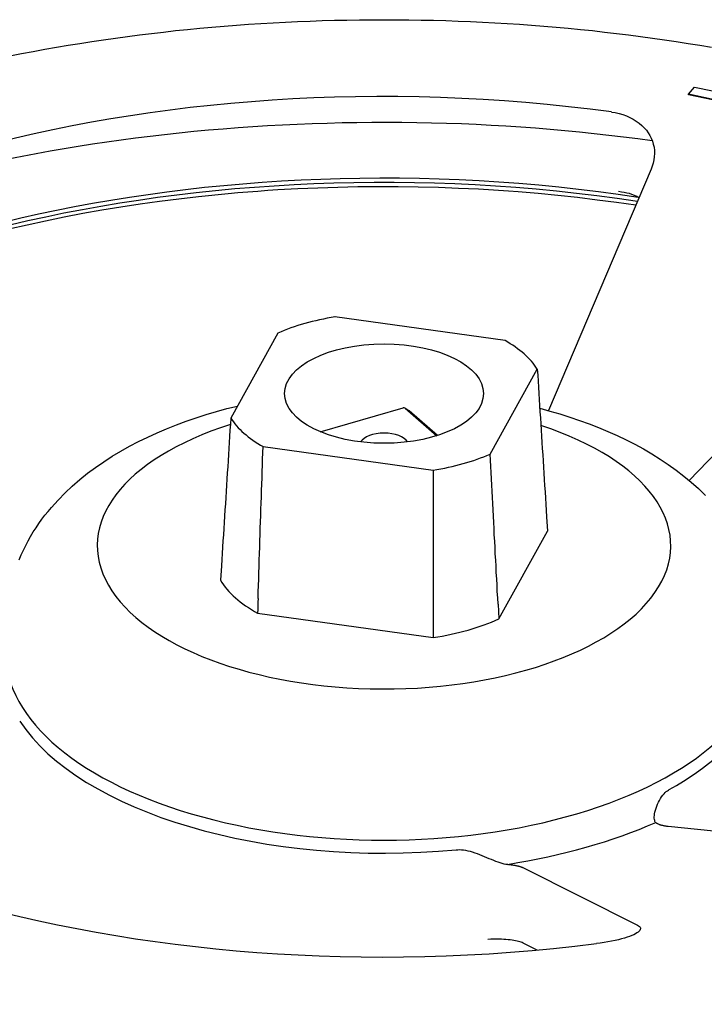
# Model space of a CAD drawing. Header units: millimetres. Extents: x 1916 to 7427, y 940 to 2454.
# Tile 25 of 26: x 2778 to 2895, y 1791 to 1959. Entities that reach past the tile are written whole.
import ezdxf

# ---------------------------------------------------------------- set-up
doc = ezdxf.new("R2010")
doc.units = ezdxf.units.MM
doc.layers.add('DETAIL', color=2, linetype='Continuous')

msp = doc.modelspace()

# ---------------------------------------------------------------- linework, layer by layer
at = {"layer": 'DETAIL'}
for p, q in [((2891.87, 1946.14), (2892.92, 1947.39)), ((2892.92, 1947.39), (2895.95, 1946.75)), ((2900.04, 1944.42), (2891.87, 1946.14)), ((2891.87, 1946.06), (2891.87, 1946.14)), ((2900.04, 1944.34), (2891.87, 1946.06)), ((2885.48, 1933.36), (2867.95, 1892.09)), ((2891.99, 1880.17), (2930.4, 1920.13)), ((2860.52, 1904.07), (2831.46, 1908.11)), ((2821.71, 1905.35), (2813.64, 1890.82)), ((2857.97, 1884.67), (2866.03, 1899.2)), ((2828.94, 1888.49), (2843.09, 1892.57)), ((2843.45, 1892.52), (2848.88, 1887.81)), ((2849, 1887.85), (2844.11, 1892.08)), ((2819.16, 1885.94), (2848.21, 1881.91)), ((2867.62, 1873.96), (2867.78, 1871.5)), ((2859.45, 1856.5), (2867.78, 1871.5)), ((2812.05, 1865.56), (2811.9, 1863.1)), ((2818.24, 1857.49), (2848.24, 1853.32)), ((2859.32, 1859), (2859.45, 1856.5)), ((2928.55, 1817.01), (2888.42, 1821.03)), ((2863.56, 1814.01), (2883.16, 1804.18)), ((2866.02, 1799.91), (2863.61, 1801.12))]:
    msp.add_line(p, q, dxfattribs=at)
at = {"layer": 'DETAIL', "flags": 128}
for points in [[(2775.92, 1952.7), (2777.89, 1953.09), (2779.87, 1953.47), (2781.86, 1953.83), (2783.85, 1954.18), (2785.86, 1954.52), (2787.87, 1954.85), (2789.89, 1955.17), (2791.92, 1955.47), (2793.95, 1955.76), (2795.99, 1956.04), (2798.04, 1956.3), (2800.09, 1956.55), (2802.15, 1956.79), (2804.21, 1957.02), (2806.28, 1957.23), (2808.36, 1957.43), (2810.43, 1957.62), (2812.52, 1957.79), (2814.6, 1957.96), (2816.69, 1958.11), (2818.79, 1958.24), (2820.88, 1958.37), (2822.98, 1958.48), (2825.08, 1958.57), (2827.19, 1958.66), (2829.29, 1958.73), (2831.4, 1958.79), (2833.51, 1958.83), (2835.62, 1958.87), (2837.73, 1958.89), (2839.84, 1958.89), (2841.95, 1958.89), (2844.06, 1958.87), (2846.17, 1958.83), (2848.28, 1958.79), (2850.38, 1958.73), (2852.49, 1958.66), (2854.59, 1958.57), (2856.69, 1958.48), (2858.79, 1958.37), (2860.89, 1958.24), (2862.98, 1958.11), (2865.07, 1957.96), (2867.16, 1957.79), (2869.24, 1957.62), (2871.32, 1957.43), (2873.39, 1957.23), (2875.46, 1957.02), (2877.53, 1956.79), (2879.58, 1956.55), (2881.64, 1956.3), (2883.68, 1956.04), (2885.72, 1955.76), (2887.76, 1955.47), (2889.79, 1955.17), (2891.8, 1954.85), (2893.82, 1954.52), (2895.82, 1954.18)], [(2878.7, 1943.12), (2879.36, 1943.01), (2880, 1942.87), (2880.64, 1942.68), (2881.26, 1942.46), (2881.85, 1942.2), (2882.42, 1941.9), (2882.95, 1941.57), (2883.44, 1941.22), (2883.89, 1940.83), (2884.3, 1940.43), (2884.67, 1940.01), (2884.99, 1939.57), (2885.27, 1939.12), (2885.51, 1938.64), (2885.71, 1938.14), (2885.86, 1937.63), (2885.98, 1937.1), (2886.04, 1936.56), (2886.06, 1936.02), (2886.03, 1935.48), (2885.95, 1934.94), (2885.84, 1934.4), (2885.68, 1933.87), (2885.48, 1933.36)], [(2775.61, 1935.11), (2777.98, 1935.58), (2780.37, 1936.03), (2782.76, 1936.47), (2785.17, 1936.89), (2787.59, 1937.29), (2790.03, 1937.67), (2792.47, 1938.03), (2794.93, 1938.38), (2797.39, 1938.7), (2799.87, 1939.01), (2802.35, 1939.3), (2804.84, 1939.57), (2807.35, 1939.82), (2809.85, 1940.05), (2812.37, 1940.27), (2814.89, 1940.46), (2817.42, 1940.64), (2819.95, 1940.8), (2822.48, 1940.94), (2825.02, 1941.06), (2827.57, 1941.16), (2830.11, 1941.24), (2832.66, 1941.31), (2835.21, 1941.35), (2837.76, 1941.37), (2840.32, 1941.38), (2842.87, 1941.37), (2845.42, 1941.34), (2847.97, 1941.28), (2850.52, 1941.21), (2853.06, 1941.13), (2855.6, 1941.02), (2858.14, 1940.89), (2860.68, 1940.74), (2863.21, 1940.58), (2865.73, 1940.39), (2868.25, 1940.19), (2870.76, 1939.97), (2873.27, 1939.73), (2875.77, 1939.47), (2878.26, 1939.19), (2880.74, 1938.9), (2883.21, 1938.58), (2885.67, 1938.25)], [(2775.72, 1923.14), (2778.83, 1923.86), (2781.98, 1924.55), (2785.16, 1925.2), (2788.37, 1925.81), (2791.6, 1926.39), (2794.86, 1926.92), (2798.15, 1927.42), (2801.46, 1927.89), (2804.79, 1928.31), (2808.13, 1928.7), (2809.82, 1928.88), (2811.5, 1929.04), (2813.19, 1929.2), (2814.88, 1929.35), (2816.58, 1929.49), (2818.28, 1929.62), (2819.98, 1929.74), (2821.68, 1929.85), (2825.1, 1930.04), (2828.52, 1930.19), (2831.95, 1930.3), (2835.39, 1930.37), (2838.82, 1930.4), (2842.26, 1930.39), (2845.7, 1930.35), (2849.13, 1930.26), (2852.56, 1930.13), (2855.98, 1929.97), (2857.68, 1929.87), (2859.39, 1929.76), (2861.09, 1929.64), (2862.79, 1929.52), (2866.18, 1929.23), (2869.56, 1928.91), (2872.91, 1928.54), (2876.26, 1928.14), (2879.58, 1927.7), (2882.88, 1927.23)], [(2883.39, 1928.44), (2883.02, 1928.68), (2882.63, 1928.88), (2882.21, 1929.04), (2881.78, 1929.17), (2881.34, 1929.28), (2880.88, 1929.37), (2880.4, 1929.45), (2879.91, 1929.52)], [(2866.03, 1899.2), (2866.1, 1898.16), (2866.16, 1897.12), (2866.23, 1896.08), (2866.29, 1895.04), (2866.36, 1894), (2866.43, 1892.96), (2866.49, 1891.91), (2866.56, 1890.87), (2866.62, 1889.82), (2866.69, 1888.77), (2866.76, 1887.72), (2866.82, 1886.67), (2866.89, 1885.62), (2866.96, 1884.56), (2867.02, 1883.51), (2867.09, 1882.45), (2867.16, 1881.4), (2867.22, 1880.34), (2867.29, 1879.28), (2867.36, 1878.21), (2867.42, 1877.15), (2867.49, 1876.09), (2867.56, 1875.02), (2867.62, 1873.96)], [(2777.47, 1866.61), (2777.83, 1867.44), (2778.2, 1868.26), (2778.6, 1869.06), (2779.01, 1869.84), (2779.45, 1870.61), (2779.9, 1871.36), (2780.38, 1872.09), (2780.87, 1872.81), (2781.37, 1873.52), (2781.9, 1874.21), (2782.44, 1874.88), (2782.99, 1875.54), (2783.56, 1876.19), (2784.13, 1876.82), (2785.33, 1878.04), (2786.57, 1879.2), (2787.85, 1880.32), (2789.18, 1881.38), (2790.54, 1882.39), (2791.95, 1883.36), (2793.38, 1884.29), (2794.86, 1885.17), (2796.36, 1886.01), (2797.9, 1886.81), (2799.47, 1887.58), (2801.07, 1888.31), (2802.69, 1889), (2804.35, 1889.66), (2806.03, 1890.28), (2807.73, 1890.87), (2809.46, 1891.42), (2811.22, 1891.94), (2812.99, 1892.43), (2814.79, 1892.88)], [(2843.45, 1892.52), (2843.47, 1892.5), (2843.5, 1892.49), (2843.53, 1892.47), (2843.56, 1892.45), (2843.58, 1892.43), (2843.61, 1892.41), (2843.64, 1892.39), (2843.67, 1892.38), (2843.7, 1892.36), (2843.72, 1892.34), (2843.75, 1892.32), (2843.78, 1892.3), (2843.81, 1892.28), (2843.83, 1892.26), (2843.86, 1892.25), (2843.89, 1892.23), (2843.92, 1892.21), (2843.95, 1892.19), (2843.97, 1892.17), (2844, 1892.15), (2844.03, 1892.13), (2844.06, 1892.12), (2844.09, 1892.1), (2844.11, 1892.08)], [(2866.46, 1892.49), (2868.19, 1892.02), (2869.9, 1891.52), (2871.58, 1890.99), (2873.25, 1890.42), (2874.89, 1889.83), (2876.51, 1889.2), (2878.1, 1888.53), (2879.66, 1887.84), (2881.2, 1887.11), (2882.7, 1886.34), (2884.18, 1885.54), (2885.63, 1884.7), (2887.04, 1883.81), (2888.42, 1882.89), (2889.77, 1881.93), (2891.08, 1880.92), (2892.35, 1879.87), (2893.59, 1878.76), (2894.78, 1877.61)], [(2813.64, 1890.82), (2813.58, 1889.78), (2813.51, 1888.75), (2813.45, 1887.7), (2813.38, 1886.66), (2813.31, 1885.62), (2813.25, 1884.58), (2813.18, 1883.53), (2813.12, 1882.48), (2813.05, 1881.44), (2812.98, 1880.39), (2812.92, 1879.34), (2812.85, 1878.28), (2812.79, 1877.23), (2812.72, 1876.18), (2812.65, 1875.12), (2812.59, 1874.06), (2812.52, 1873), (2812.45, 1871.94), (2812.39, 1870.88), (2812.32, 1869.82), (2812.25, 1868.76), (2812.18, 1867.69), (2812.12, 1866.63), (2812.05, 1865.56)], [(2818.32, 1860.02), (2818.35, 1861.11), (2818.39, 1862.21), (2818.42, 1863.3), (2818.46, 1864.39), (2818.49, 1865.48), (2818.53, 1866.57), (2818.56, 1867.66), (2818.6, 1868.74), (2818.63, 1869.83), (2818.67, 1870.91), (2818.7, 1872), (2818.74, 1873.08), (2818.78, 1874.16), (2818.81, 1875.23), (2818.85, 1876.31), (2818.88, 1877.39), (2818.92, 1878.46), (2818.95, 1879.53), (2818.99, 1880.61), (2819.02, 1881.68), (2819.05, 1882.75), (2819.09, 1883.81), (2819.12, 1884.88), (2819.16, 1885.94)], [(2859.32, 1859), (2859.26, 1860.08), (2859.2, 1861.17), (2859.15, 1862.25), (2859.09, 1863.33), (2859.03, 1864.41), (2858.98, 1865.49), (2858.92, 1866.56), (2858.86, 1867.64), (2858.81, 1868.71), (2858.75, 1869.79), (2858.69, 1870.86), (2858.64, 1871.93), (2858.58, 1873), (2858.52, 1874.06), (2858.47, 1875.13), (2858.41, 1876.2), (2858.36, 1877.26), (2858.3, 1878.32), (2858.24, 1879.38), (2858.19, 1880.44), (2858.13, 1881.5), (2858.08, 1882.56), (2858.02, 1883.62), (2857.97, 1884.67)], [(2848.21, 1881.91), (2848.21, 1880.84), (2848.21, 1879.77), (2848.21, 1878.7), (2848.22, 1877.62), (2848.22, 1876.55), (2848.22, 1875.47), (2848.22, 1874.39), (2848.22, 1873.31), (2848.22, 1872.23), (2848.22, 1871.15), (2848.22, 1870.07), (2848.22, 1868.98), (2848.22, 1867.9), (2848.23, 1866.81), (2848.23, 1865.72), (2848.23, 1864.63), (2848.23, 1863.54), (2848.23, 1862.45), (2848.23, 1861.35), (2848.23, 1860.26), (2848.23, 1859.16), (2848.23, 1858.06), (2848.23, 1856.97), (2848.23, 1855.86)], [(2818.32, 1860.02), (2818.31, 1859.91), (2818.31, 1859.81), (2818.31, 1859.7), (2818.3, 1859.6), (2818.3, 1859.49), (2818.3, 1859.39), (2818.29, 1859.28), (2818.29, 1859.18), (2818.29, 1859.07), (2818.28, 1858.97), (2818.28, 1858.86), (2818.28, 1858.75), (2818.27, 1858.65), (2818.27, 1858.54), (2818.27, 1858.44), (2818.26, 1858.33), (2818.26, 1858.23), (2818.26, 1858.12), (2818.25, 1858.02), (2818.25, 1857.91), (2818.25, 1857.81), (2818.24, 1857.7), (2818.24, 1857.59), (2818.24, 1857.49)], [(2848.23, 1855.86), (2848.23, 1855.76), (2848.23, 1855.65), (2848.23, 1855.55), (2848.23, 1855.44), (2848.23, 1855.34), (2848.23, 1855.23), (2848.24, 1855.12), (2848.24, 1855.02), (2848.24, 1854.91), (2848.24, 1854.81), (2848.24, 1854.7), (2848.24, 1854.6), (2848.24, 1854.49), (2848.24, 1854.38), (2848.24, 1854.28), (2848.24, 1854.17), (2848.24, 1854.07), (2848.24, 1853.96), (2848.24, 1853.85), (2848.24, 1853.75), (2848.24, 1853.64), (2848.24, 1853.54), (2848.24, 1853.43), (2848.24, 1853.32)], [(2886.26, 1821.72), (2886.19, 1821.8), (2886.14, 1821.91), (2886.09, 1822.06), (2886.05, 1822.23), (2886.03, 1822.43), (2886.03, 1822.66), (2886.05, 1822.92), (2886.08, 1823.2), (2886.14, 1823.5), (2886.22, 1823.82), (2886.32, 1824.16), (2886.44, 1824.5), (2886.57, 1824.84), (2886.73, 1825.17), (2886.9, 1825.5), (2887.08, 1825.81), (2887.28, 1826.11), (2887.49, 1826.38), (2887.69, 1826.62), (2887.89, 1826.83), (2888.08, 1827), (2888.26, 1827.14), (2888.43, 1827.25), (2888.59, 1827.34)], [(2888.42, 1821.03), (2888.3, 1821.05), (2888.18, 1821.06), (2888.06, 1821.08), (2887.94, 1821.09), (2887.82, 1821.11), (2887.71, 1821.13), (2887.6, 1821.15), (2887.49, 1821.18), (2887.39, 1821.2), (2887.29, 1821.23), (2887.19, 1821.25), (2887.1, 1821.28), (2887.01, 1821.31), (2886.92, 1821.34), (2886.84, 1821.37), (2886.76, 1821.41), (2886.68, 1821.44), (2886.61, 1821.48), (2886.54, 1821.52), (2886.48, 1821.56), (2886.42, 1821.6), (2886.36, 1821.64), (2886.31, 1821.68), (2886.26, 1821.72)], [(2852.19, 1817.05), (2852.46, 1817.07), (2852.75, 1817.08), (2853.06, 1817.06), (2853.4, 1817.03), (2853.76, 1816.98), (2854.14, 1816.9), (2854.54, 1816.8), (2854.93, 1816.68), (2855.33, 1816.55), (2855.74, 1816.41), (2856.14, 1816.25), (2856.55, 1816.09), (2856.95, 1815.93), (2857.35, 1815.76), (2857.74, 1815.59), (2858.14, 1815.43), (2858.52, 1815.27), (2858.9, 1815.12), (2859.28, 1814.99), (2859.64, 1814.86), (2859.99, 1814.75), (2860.33, 1814.67), (2860.66, 1814.6), (2860.96, 1814.57)], [(2860.96, 1814.57), (2861.11, 1814.55), (2861.25, 1814.54), (2861.4, 1814.52), (2861.54, 1814.51), (2861.68, 1814.49), (2861.81, 1814.47), (2861.94, 1814.45), (2862.07, 1814.43), (2862.19, 1814.41), (2862.31, 1814.38), (2862.42, 1814.36), (2862.53, 1814.34), (2862.64, 1814.31), (2862.75, 1814.29), (2862.84, 1814.26), (2862.94, 1814.24), (2863.03, 1814.21), (2863.12, 1814.18), (2863.2, 1814.15), (2863.28, 1814.12), (2863.36, 1814.1), (2863.43, 1814.07), (2863.5, 1814.04), (2863.56, 1814.01)], [(2883.16, 1804.18), (2883.34, 1804.07), (2883.48, 1803.96), (2883.59, 1803.84), (2883.65, 1803.71), (2883.67, 1803.57), (2883.64, 1803.43), (2883.56, 1803.29), (2883.44, 1803.14), (2883.27, 1803), (2883.06, 1802.85), (2882.81, 1802.7), (2882.52, 1802.55), (2882.19, 1802.41), (2881.81, 1802.26), (2881.39, 1802.11), (2880.93, 1801.97), (2880.43, 1801.83), (2879.89, 1801.69), (2879.32, 1801.56), (2878.72, 1801.43), (2878.09, 1801.31), (2877.45, 1801.2), (2876.8, 1801.11), (2876.14, 1801.02)], [(2858.61, 1801.8), (2858.11, 1801.78), (2857.6, 1801.73)], [(2863.61, 1801.12), (2863.45, 1801.19), (2863.27, 1801.26), (2863.06, 1801.33), (2862.84, 1801.39), (2862.59, 1801.45), (2862.32, 1801.51), (2862.03, 1801.56), (2861.72, 1801.6), (2861.39, 1801.64), (2861.04, 1801.68), (2860.67, 1801.71), (2860.29, 1801.74), (2859.89, 1801.76), (2859.48, 1801.78), (2859.05, 1801.79), (2858.61, 1801.8)]]:
    msp.add_lwpolyline(points, dxfattribs=at)
at = {"layer": 'DETAIL'}
for centre, major_axis, start_param, end_param in [((2839.84, 1872.24), (-147, 0), 4.444824, 6.009131), ((2839.84, 1857.12), (-147.88, 0), 4.415283, 5.903929), ((2839.84, 1857.96), (147.67, 0), 1.272326, 2.736762), ((2839.84, 1895.01), (27.5, 0), 1.880167, 2.290602), ((2839.84, 1895.01), (27.5, 0), 0.309371, 0.719806), ((2839.84, 1886.15), (13.25, 0), 1.294933, 1.323061), ((2839.84, 1869.03), (49, 0), 2.136502, 7.275173), ((2839.84, 1895.01), (-27.5, 0), 0.309371, 0.719806), ((2839.84, 1886.15), (-4.19, 0), 3.432843, 5.991935), ((2839.84, 1895.01), (-27.5, 0), 1.880167, 2.290602), ((2839.84, 1867.3), (175, 0), 3.150316, 6.274462), ((2839.84, 1867.3), (-29.18, 0), 0.291981, 0.737195), ((2839.84, 1867.3), (29.18, 0), 5.00437, 5.449584), ((2839.84, 1849.22), (65.5, 0), 5.551804, 6.449515), ((2839.84, 1872.24), (-147, 0), 0.256033, 1.820341), ((2839.84, 1851.09), (64.78, 0), 3.111332, 6.313446), ((2839.84, 1857.12), (174.12, 0), 3.272423, 6.152355), ((2839.84, 1849.22), (-65.5, 0), 0.315816, 1.760558), ((2839.84, 1848.01), (-70.14, 0), 1.876665, 2.294105)]:
    msp.add_ellipse(centre, major_axis=major_axis, ratio=0.5, start_param=start_param, end_param=end_param, dxfattribs=at)
msp.add_ellipse((2839.84, 1895.01), major_axis=(-17, 0), ratio=0.5, dxfattribs=at)

doc.saveas('drawing.dxf')
